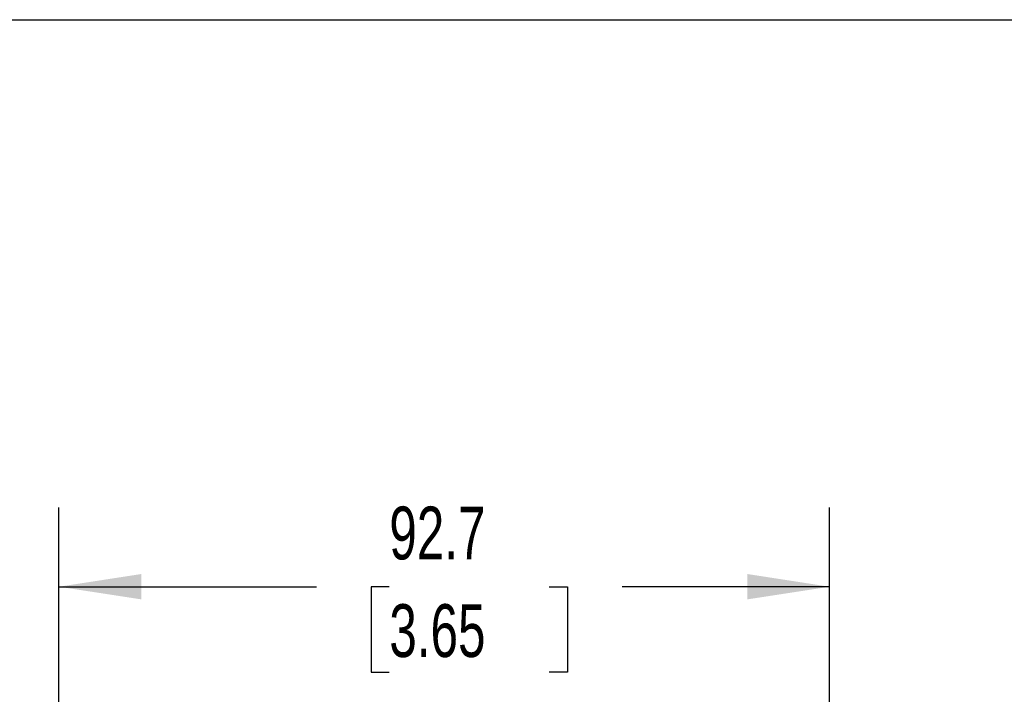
# Model space of a CAD drawing. Header units: millimetres. Extents: x 19 to 819, y 19 to 629.
# Tile 18 of 28: x 472 to 591, y 548 to 629. Entities that reach past the tile are written whole.
import ezdxf

# ---------------------------------------------------------------- set-up
doc = ezdxf.new("R2010")
doc.units = ezdxf.units.MM
doc.header["$LTSCALE"] = 3
doc.layers.add('DIMENSIONS', color=140, linetype='Continuous', lineweight=25)
doc.layers.add('TEXT', color=140, linetype='Continuous', lineweight=25)
doc.styles.add('SLDTEXTSTYLE0', font='TXT', dxfattribs={"width": 0.7})
doc.dimstyles.new('SLDDIMSTYLE0', dxfattribs={"dimtxt": 6.474023, "dimasz": 9.906, "dimexe": 0, "dimexo": 0.0625, "dimgap": 1.618506, "dimtad": 0, "dimtih": 1, "dimtoh": 1, "dimrnd": 1e-09, "dimzin": 12, "dimdsep": 46, "dimtxsty": 'SLDTEXTSTYLE0', "dimsah": 1, "dimcen": 0.09, "dimadec": 0, "dimazin": 3, "dimtfac": 1, "dimtofl": 0, "dimtmove": 0, "dimatfit": 3, "dimfxl": 0, "dimfrac": 2, "dimtolj": 1, "dimtzin": 12, "dimarcsym": 0})

# ---------------------------------------------------------------- blocks, each defined once
blk = doc.blocks.new('_D_13')
at = {"layer": 'DIMENSIONS'}
for p, q in [((477.01, 458.41), (477.01, 569.99)), ((569.71, 486.41), (569.71, 569.99)), ((477.01, 560.46), (507.98, 560.46)), ((516.75, 560.46), (514.58, 560.46)), ((514.58, 560.46), (514.58, 550.18)), ((535.99, 560.46), (538.17, 560.46)), ((538.17, 560.46), (538.17, 550.18)), ((569.71, 560.46), (544.77, 560.46)), ((514.58, 550.18), (516.75, 550.18)), ((538.17, 550.18), (535.99, 550.18))]:
    blk.add_line(p, q, dxfattribs=at)
for points in [[(477.01, 560.46), (486.92, 558.94), (486.92, 561.99)], [(569.71, 560.46), (559.81, 561.99), (559.81, 558.94)]]:
    blk.add_solid(points, dxfattribs=at)
at = {"layer": 'DIMENSIONS', "char_height": 6.35, "attachment_point": 1, "style": 'SLDTEXTSTYLE0'}
for s, insert in [('92.7', (516.75, 570.1)), ('3.65', (516.75, 558.36))]:
    blk.add_mtext(s, dxfattribs=dict(at, insert=insert))

msp = doc.modelspace()

# ---------------------------------------------------------------- linework, layer by layer
at = {"layer": 'TEXT'}
msp.add_line((19.05, 628.65), (819.15, 628.65), dxfattribs=at)

# ---------------------------------------------------------------- dimensions: what is measured, and where the dimension line sits
at = {"layer": 'DIMENSIONS'}
dim = msp.add_linear_dim(base=(477.014, 560.465), p1=(569.714, 482.605), p2=(477.014, 454.605), dimstyle='SLDDIMSTYLE0', dxfattribs=at)
dim.commit()
dim.dimension.update_dxf_attribs({"geometry": '_D_13', "text_midpoint": (526.373, 560.465), "dimtype": 160})

doc.saveas('drawing.dxf')
